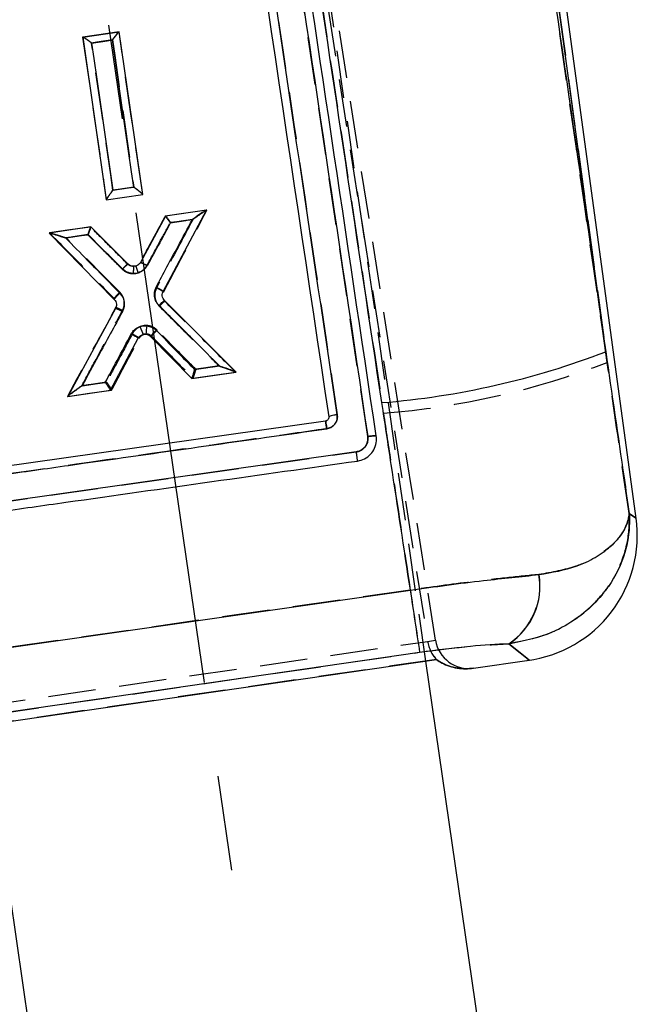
# Model space of a CAD drawing. Extents: x 50 to 498, y 43 to 374.
# Tile 21 of 26: x 113 to 135, y 264 to 299. Entities that reach past the tile are written whole.
import ezdxf

# ---------------------------------------------------------------- set-up
doc = ezdxf.new("R2010")
doc.units = 0
doc.header["$LTSCALE"] = 1.333333
doc.linetypes.add('CENTERX2', pattern=[20.32, 12.7, -2.54, 2.54, -2.54])
doc.linetypes.add('HIDDEN', pattern=[1.905, 1.27, -0.635])
doc.layers.get('0').update_dxf_attribs({"linetype": 'CONTINUOUS'})
doc.layers.add('FORMATO', color=179, linetype='CONTINUOUS')

msp = doc.modelspace()

# ---------------------------------------------------------------- linework, layer by layer
at = {"color": 7, "linetype": 'HIDDEN'}
for p, q in [((127.4271, 276.6114), (113.5553, 364.5643)), ((113.3346, 364.3717), (127.1442, 276.5702)), ((127.0803, 275.8648), (117.0197, 345.1429)), ((125.0083, 283.8818), (118.6306, 326.6888)), ((128.3968, 324.3236), (133.5493, 286.5273)), ((114.8388, 298.139), (114.8374, 298.1388)), ((114.8403, 298.1392), (116.1368, 298.3274)), ((116.9806, 292.5208), (116.9807, 292.5197)), ((119.2706, 291.9615), (119.2729, 291.9618)), ((113.6568, 291.1468), (113.6598, 291.1472)), ((116.4466, 290.032), (116.4468, 290.0318)), ((117.7216, 289.0317), (117.7215, 289.0315)), ((115.9651, 288.8076), (115.965, 288.8077)), ((117.7586, 288.7366), (117.7586, 288.7367)), ((117.7702, 288.7072), (117.7702, 288.7071)), ((116.0111, 288.4829), (116.0111, 288.4829)), ((116.818, 287.3881), (116.818, 287.3881)), ((117.2965, 287.4575), (117.2965, 287.4575)), ((111.1814, 281.4316), (124.5995, 283.3334)), ((126.5256, 278.4015), (111.2573, 276.2142)), ((111.1107, 274.2419), (127.1442, 276.5702)), ((127.1442, 276.5703), (127.4271, 276.6114)), ((127.4573, 275.9239), (110.9943, 273.5331)), ((111.59, 273.9572), (126.8549, 276.1797)), ((128.785, 275.6108), (128.7833, 275.6105))]:
    msp.add_line(p, q, dxfattribs=at)
at = {"color": 7, "linetype": 'CONTINUOUS'}
for p, q in [((134.5818, 280.9601), (128.6653, 324.3614)), ((133.4976, 286.9064), (128.3968, 324.3236)), ((116.1373, 298.3276), (114.8379, 298.1387)), ((114.8379, 298.1387), (115.6808, 292.331)), ((116.9803, 292.5198), (116.1373, 298.3276)), ((115.6808, 292.331), (116.9803, 292.5198)), ((117.7969, 291.7479), (116.9004, 290.0977)), ((117.7104, 289.0611), (119.258, 291.9602)), ((119.258, 291.9602), (117.7969, 291.7479)), ((115.1337, 291.3609), (113.642, 291.1441)), ((116.4612, 290.0351), (115.1337, 291.3609)), ((113.642, 291.1441), (115.9628, 288.7761)), ((116.9005, 290.0979), (116.9004, 290.0977)), ((120.3098, 286.1827), (117.7586, 288.7366)), ((116.0084, 288.4512), (114.3067, 285.3104)), ((115.8268, 285.5313), (116.818, 287.3881)), ((117.261, 287.4516), (118.7296, 285.9531)), ((118.7296, 285.9531), (120.3098, 286.1827)), ((114.3067, 285.3104), (115.8268, 285.5313)), ((123.503, 284.4316), (111.8822, 282.7874)), ((123.6187, 284.588), (123.6202, 284.5678)), ((125.3158, 283.8595), (125.311, 283.8995)), ((124.5992, 283.3334), (111.1812, 281.4315)), ((111.2555, 276.2091), (126.5286, 278.3966)), ((110.992, 273.5284), (127.461, 275.92)), ((126.8581, 276.1746), (111.5883, 273.9513)), ((128.785, 275.6108), (130.7698, 275.899)), ((130.0305, 255.55), (127.0803, 275.8648)), ((119.6419, 216.6232), (111.3701, 273.5833))]:
    msp.add_line(p, q, dxfattribs=at)
at = {"color": 7, "linetype": 'HIDDEN', "flags": 128}
for points in [[(114.8374, 298.1388), (115.2626, 295.2119), (115.6811, 292.3318)], [(115.1563, 297.9254), (115.7104, 298.0059), (115.9015, 298.0336)], [(115.9015, 298.0336), (115.9817, 297.4813), (116.3023, 295.2721), (116.664, 292.78)], [(116.9805, 292.521), (116.562, 295.401), (116.1368, 298.3274)], [(115.9187, 292.6717), (115.8385, 293.2241), (115.5179, 295.4334), (115.1563, 297.9254)], [(116.664, 292.78), (116.1099, 292.6995), (115.9187, 292.6717)], [(115.6812, 292.3311), (116.3267, 292.4248), (116.9807, 292.5197)], [(119.2703, 291.9614), (118.5235, 291.8531), (117.7815, 291.7454)], [(115.1178, 291.3588), (114.384, 291.2523), (113.6601, 291.1472)], [(117.9606, 291.512), (118.5148, 291.5925), (118.5641, 291.5997), (118.7679, 291.6293)], [(114.2454, 290.9721), (114.7995, 291.0526), (115.0196, 291.0846)], [(118.7749, 285.9594), (119.532, 286.0693), (120.295, 286.18)], [(119.7019, 286.4006), (119.1477, 286.3201), (118.8741, 286.2803)], [(115.6904, 285.8176), (115.1362, 285.737), (115.0383, 285.7228), (114.803, 285.6886)], [(114.2918, 285.3087), (115.0792, 285.423), (115.872, 285.5381)], [(134.5818, 280.9601), (134.5535, 280.98), (134.3305, 281.1369)], [(130.0397, 276.4871), (130.4444, 276.1611), (130.6879, 275.9649), (130.7698, 275.899), (130.7698, 275.899)]]:
    msp.add_lwpolyline(points, dxfattribs=at)
at = {"color": 7, "linetype": 'CONTINUOUS', "flags": 128}
for points in [[(115.9021, 298.0337), (115.348, 297.9531), (115.1569, 297.9253)], [(116.6637, 292.78), (116.5836, 293.3323), (116.2634, 295.5416), (115.9021, 298.0337)], [(115.1569, 297.9253), (115.2369, 297.373), (115.5572, 295.1636), (115.9184, 292.6716)], [(115.9184, 292.6716), (116.4725, 292.7522), (116.6637, 292.78)], [(118.7507, 291.6272), (118.1966, 291.5465), (117.9765, 291.5145)], [(115.0355, 291.0866), (114.4814, 291.0059), (114.4251, 290.9978), (114.2283, 290.9691)], [(118.8295, 286.274), (119.3836, 286.3547), (119.4759, 286.3681), (119.7168, 286.4032)], [(114.8181, 285.6903), (115.3722, 285.7709), (115.6458, 285.8108)]]:
    msp.add_lwpolyline(points, dxfattribs=at)
at = {"color": 8, "linetype": 'CONTINUOUS', "flags": 128}
for points in [[(134.3339, 281.1345), (134.5547, 280.9792), (134.5818, 280.9601)], [(130.7698, 275.899), (130.6898, 275.9635), (130.4481, 276.1582), (130.0452, 276.4827)]]:
    msp.add_lwpolyline(points, dxfattribs=at)
at = {"color": 7, "linetype": 'HIDDEN'}
for centre, radius, start, end in [((115.7644, 288.5826), 0.2771, 44.27223, 44.35464), ((123.3054, 313.1048), 28.4833, 274.55273, 291.07833), ((128.678, 278.5451), 2.4677, 303.49217, 9.56504), ((411.0315, 319.4381), 287.4502, 188.207631, 188.655322)]:
    msp.add_arc(centre, radius, start, end, dxfattribs=at)
at = {"color": 7, "linetype": 'CONTINUOUS'}
for centre, radius, start, end in [((124.747, 286.8958), 7.6797, 172.98681, 175.24773), ((123.2445, 313.5346), 28.5341, 274.55479, 291.05899), ((130.1231, 280.3523), 4.5, 277.48771, 7.89394), ((128.6861, 278.5405), 2.4661, 303.44333, 9.58397), ((406.3163, 318.7468), 282.6823, 188.206452, 188.661749)]:
    msp.add_arc(centre, radius, start, end, dxfattribs=at)
at = {"color": 7, "linetype": 'HIDDEN'}
for centre, major_axis, ratio, start_param, end_param in [((128.2888, 276.7513), (-0.1725, 1.1875), 0.9656863, 1.5830136, 2.1973727), ((128.2888, 276.7513), (-0.1725, 1.1875), 0.9656863, 1.5830136, 2.1929191), ((128.6132, 276.7984), (-1.1883, -0.1726), 0.9993907, 0.0122099, 1.5688093)]:
    msp.add_ellipse(centre, major_axis=major_axis, ratio=ratio, start_param=start_param, end_param=end_param, dxfattribs=at)
at = {"color": 7, "linetype": 'CONTINUOUS'}
for points, knots in [([(118.6308, 326.6888), (119.6934, 319.5535), (121.8187, 305.2831), (123.9451, 291.0157), (125.0083, 283.8821)], [0, 0, 0, 0, 0.5000073, 1, 1, 1, 1]), ([(125.3109, 283.8999), (124.246, 291.0334), (122.1161, 305.3006), (119.9891, 319.5712), (118.9256, 326.7065)], [0, 0, 0, 0, 0.4999991, 1, 1, 1, 1]), ([(123.9188, 284.6589), (122.8898, 291.5631), (120.8196, 305.4527), (118.7507, 319.3448), (117.7102, 326.3314)], [0, 0, 0, 0, 0.4970737, 1, 1, 1, 1]), ([(117.4313, 326.0693), (117.4392, 326.0164), (117.5663, 325.1631), (118.1705, 321.1089), (120.2238, 307.3336), (122.1601, 294.3606), (123.6187, 284.588)], [0, 0, 0, 0, 0.00383, 0.0617, 0.2931803, 1, 1, 1, 1]), ([(128.1118, 324.2832), (129.0836, 317.5346), (130.8778, 305.0744), (132.6742, 292.6168), (133.4976, 286.9064)], [0, 0, 0, 0, 0.5416067, 1, 1, 1, 1]), ([(125.5104, 285.0907), (124.65, 290.8009), (122.7751, 303.244), (120.9386, 315.6954), (119.9448, 322.4327)], [0, 0, 0, 0, 0.4589034, 1, 1, 1, 1]), ([(115.1569, 297.9253), (115.156, 297.926), (115.1355, 297.9411), (115.0724, 297.9876), (114.9806, 298.053), (114.9013, 298.106), (114.8544, 298.1345), (114.8443, 298.1375), (114.8393, 298.1389)], [0, 0, 0, 0, 0.006561, 0.1499863, 0.4638707, 0.6925357, 0.8457865, 1, 1, 1, 1]), ([(115.9021, 298.0337), (115.9028, 298.0346), (115.918, 298.0549), (115.9651, 298.1174), (116.0334, 298.2061), (116.0919, 298.279), (116.1262, 298.3193), (116.1332, 298.3248), (116.1367, 298.3275)], [0, 0, 0, 0, 0.0065673, 0.1496343, 0.4641394, 0.6929167, 0.8459722, 1, 1, 1, 1]), ([(116.9801, 292.5211), (116.9774, 292.5252), (116.9722, 292.5334), (116.934, 292.5681), (116.8656, 292.6251), (116.7703, 292.6998), (116.6977, 292.7547), (116.6646, 292.7793), (116.6637, 292.78)], [0, 0, 0, 0, 0.1423631, 0.2840139, 0.4858692, 0.7657392, 0.9936656, 1, 1, 1, 1]), ([(115.6807, 292.3316), (115.6821, 292.3355), (115.685, 292.3432), (115.7113, 292.3842), (115.7594, 292.4542), (115.8317, 292.5548), (115.889, 292.6324), (115.9177, 292.6707), (115.9184, 292.6716)], [0, 0, 0, 0, 0.1377006, 0.2747957, 0.4661461, 0.7319524, 0.9937758, 1, 1, 1, 1]), ([(117.7973, 291.7479), (117.8006, 291.7456), (117.8073, 291.7411), (117.8382, 291.7035), (117.8816, 291.6467), (117.9294, 291.5811), (117.9624, 291.5346), (117.9758, 291.5155), (117.9765, 291.5145)], [0, 0, 0, 0, 0.19961421, 0.39881556, 0.60876684, 0.84091321, 0.9915235, 1, 1, 1, 1]), ([(119.2554, 291.9598), (119.251, 291.9581), (119.2406, 291.9542), (119.1905, 291.9245), (119.0764, 291.8512), (118.9207, 291.7456), (118.7989, 291.661), (118.7517, 291.6279), (118.7507, 291.6272)], [0, 0, 0, 0, 0.0752062, 0.1788953, 0.366184, 0.755052, 0.9947233, 1, 1, 1, 1]), ([(115.1336, 291.3609), (115.1319, 291.3578), (115.1284, 291.3518), (115.1116, 291.3074), (115.088, 291.2409), (115.0616, 291.1644), (115.0434, 291.1102), (115.0359, 291.0877), (115.0355, 291.0866)], [0, 0, 0, 0, 0.1991765, 0.3979312, 0.6074116, 0.8390809, 0.9915475, 1, 1, 1, 1]), ([(117.9765, 291.5145), (117.8462, 291.2747), (117.569, 290.7647), (117.2919, 290.2546), (117.145, 289.9844)], [0, 0, 0, 0, 0.4702322, 1, 1, 1, 1]), ([(117.4633, 289.216), (117.7179, 289.693), (118.1471, 290.4967), (118.5762, 291.3004), (118.7507, 291.6272)], [0, 0, 0, 0, 0.5934217, 1, 1, 1, 1]), ([(113.6453, 291.1446), (113.6503, 291.1443), (113.6621, 291.1436), (113.7189, 291.1297), (113.8483, 291.0926), (114.0283, 291.0357), (114.17, 290.9887), (114.2271, 290.9695), (114.2283, 290.9691)], [0, 0, 0, 0, 0.0750377, 0.1779037, 0.3623309, 0.7434621, 0.9947216, 1, 1, 1, 1]), ([(116.2644, 289.8592), (116.0465, 290.0769), (115.6369, 290.486), (115.2273, 290.8951), (115.0355, 291.0866)], [0, 0, 0, 0, 0.5320045, 1, 1, 1, 1]), ([(114.2283, 290.9691), (114.4904, 290.7016), (115.1352, 290.0437), (115.78, 289.3858), (116.1626, 288.9953)], [0, 0, 0, 0, 0.4065307, 1, 1, 1, 1]), ([(116.4612, 290.0351), (116.4578, 290.0342), (116.4508, 290.0323), (116.4134, 290.0013), (116.3595, 289.9522), (116.3061, 289.9008), (116.2734, 289.8681), (116.2644, 289.8592)], [0, 0, 0, 0, 0.2231985, 0.4463991, 0.6695984, 0.9095188, 1, 1, 1, 1]), ([(116.6492, 289.9551), (116.6178, 289.9591), (116.555, 289.9673), (116.4938, 290.0047), (116.466, 290.0306), (116.4612, 290.0351)], [0, 0, 0, 0, 0.4525878, 0.9051489, 1, 1, 1, 1]), ([(117.145, 289.9844), (117.1281, 289.9577), (117.0857, 289.8911), (117.0051, 289.8161), (116.8864, 289.7421), (116.7669, 289.7022), (116.6736, 289.6993), (116.6436, 289.6983)], [0, 0, 0, 0, 0.1569233, 0.392042, 0.5378015, 0.8511754, 1, 1, 1, 1]), ([(116.6492, 289.9551), (116.6491, 289.952), (116.6489, 289.9458), (116.6477, 289.8975), (116.6461, 289.8244), (116.6447, 289.7522), (116.6438, 289.7083), (116.6436, 289.6983)], [0, 0, 0, 0, 0.2267242, 0.4534412, 0.6801719, 0.9277305, 1, 1, 1, 1]), ([(116.9004, 290.0977), (116.8816, 290.0715), (116.8442, 290.0192), (116.759, 289.97), (116.6907, 289.9552), (116.654, 289.9551), (116.6492, 289.9551)], [0, 0, 0, 0, 0.3176077, 0.6352163, 0.9527334, 1, 1, 1, 1]), ([(116.9005, 290.0979), (116.9044, 290.0984), (116.9121, 290.0994), (116.9572, 290.0811), (117.0215, 290.0504), (117.0824, 290.0186), (117.1242, 289.9959), (117.1389, 289.9878), (117.145, 289.9844)], [0, 0, 0, 0, 0.22039821, 0.4407956, 0.66119989, 0.88162483, 0.95088434, 1, 1, 1, 1]), ([(116.6436, 289.6983), (116.6327, 289.6988), (116.5592, 289.702), (116.4474, 289.7319), (116.3341, 289.7963), (116.2846, 289.841), (116.2644, 289.8592)], [0, 0, 0, 0, 0.0776584, 0.5243337, 0.8067984, 1, 1, 1, 1]), ([(115.9625, 288.7764), (115.9626, 288.778), (115.9626, 288.7811), (115.9731, 288.7959), (115.9909, 288.8174), (116.0159, 288.8455), (116.0469, 288.8787), (116.0827, 288.9159), (116.1218, 288.9554), (116.149, 288.982), (116.1626, 288.9953)], [0, 0, 0, 0, 0.1249976, 0.2499981, 0.3750006, 0.4999927, 0.6249944, 0.7499967, 0.8749936, 1, 1, 1, 1]), ([(116.1626, 288.9953), (116.1978, 288.9525), (116.2729, 288.8611), (116.3192, 288.7064), (116.3249, 288.5421), (116.2969, 288.4249), (116.2617, 288.3552), (116.2546, 288.3411)], [0, 0, 0, 0, 0.2340264, 0.5001133, 0.6673639, 0.9330925, 1, 1, 1, 1]), ([(117.5602, 288.5623), (117.5341, 288.5921), (117.4666, 288.669), (117.4119, 288.8035), (117.3913, 288.9666), (117.41, 289.1022), (117.4499, 289.1874), (117.4633, 289.216)], [0, 0, 0, 0, 0.1680861, 0.4333602, 0.6005335, 0.8658813, 1, 1, 1, 1]), ([(117.4633, 289.216), (117.4799, 289.2071), (117.513, 289.1894), (117.5608, 289.1627), (117.6046, 289.1372), (117.6427, 289.114), (117.6736, 289.0939), (117.6958, 289.078), (117.7094, 289.0663), (117.7101, 289.0628), (117.7104, 289.0611)], [0, 0, 0, 0, 0.1249998, 0.2500046, 0.375004, 0.500001, 0.6249981, 0.7500009, 0.8750015, 1, 1, 1, 1]), ([(117.7586, 288.7366), (117.7388, 288.7609), (117.6992, 288.8094), (117.675, 288.9016), (117.6789, 288.989), (117.7009, 289.0394), (117.7104, 289.0611)], [0, 0, 0, 0, 0.2657702, 0.5315319, 0.797796, 1, 1, 1, 1]), ([(115.9628, 288.7761), (115.9824, 288.7516), (116.0217, 288.7025), (116.045, 288.6098), (116.0402, 288.5226), (116.0179, 288.4726), (116.0084, 288.4512)], [0, 0, 0, 0, 0.2665615, 0.5331044, 0.8001198, 1, 1, 1, 1]), ([(117.5602, 288.5623), (117.5853, 288.5867), (117.6354, 288.6357), (117.6994, 288.6942), (117.7458, 288.7329), (117.7543, 288.7354), (117.7586, 288.7367)], [0, 0, 0, 0, 0.2499971, 0.5000023, 0.7500011, 1, 1, 1, 1]), ([(119.7168, 286.4032), (119.4269, 286.6934), (118.7081, 287.4131), (117.9892, 288.1328), (117.5602, 288.5623)], [0, 0, 0, 0, 0.4033186, 1, 1, 1, 1]), ([(116.2546, 288.3411), (115.9678, 287.812), (115.489, 286.9284), (115.0102, 286.0447), (114.8181, 285.6903)], [0, 0, 0, 0, 0.5989227, 1, 1, 1, 1]), ([(116.0084, 288.4512), (116.0131, 288.4516), (116.0226, 288.4524), (116.08, 288.4289), (116.1601, 288.3909), (116.2231, 288.3577), (116.2546, 288.3411)], [0, 0, 0, 0, 0.2499997, 0.5000023, 0.7500006, 1, 1, 1, 1]), ([(116.5712, 287.5439), (116.5881, 287.5716), (116.6376, 287.6526), (116.7585, 287.7581), (116.9348, 287.8358), (117.0614, 287.8343), (117.1248, 287.8335)], [0, 0, 0, 0, 0.1471135, 0.4310857, 0.7148461, 1, 1, 1, 1]), ([(117.1248, 287.8335), (117.1873, 287.8209), (117.3129, 287.7956), (117.4107, 287.7131), (117.4598, 287.6717)], [0, 0, 0, 0, 0.49788936, 1, 1, 1, 1]), ([(115.6458, 285.8108), (115.7856, 286.0725), (116.0941, 286.6503), (116.4025, 287.228), (116.5712, 287.5439)], [0, 0, 0, 0, 0.4530947, 1, 1, 1, 1]), ([(116.5712, 287.5439), (116.5823, 287.5379), (116.6038, 287.5264), (116.652, 287.4997), (116.713, 287.4644), (116.7733, 287.4267), (116.813, 287.3985), (116.8163, 287.3915), (116.818, 287.3881)], [0, 0, 0, 0, 0.08405243, 0.16262684, 0.37197035, 0.58131429, 0.79065772, 1, 1, 1, 1]), ([(116.818, 287.3881), (116.8357, 287.4141), (116.871, 287.4663), (116.9531, 287.5163), (117.0308, 287.5357), (117.0779, 287.533), (117.0938, 287.5321)], [0, 0, 0, 0, 0.2851438, 0.570274, 0.855347, 1, 1, 1, 1]), ([(117.0938, 287.5321), (117.1251, 287.5258), (117.1877, 287.5131), (117.2366, 287.4721), (117.261, 287.4516)], [0, 0, 0, 0, 0.5001953, 1, 1, 1, 1]), ([(117.4598, 287.6717), (117.4507, 287.6627), (117.4322, 287.6445), (117.3921, 287.6041), (117.3423, 287.5524), (117.2945, 287.4997), (117.2637, 287.4622), (117.2619, 287.4552), (117.261, 287.4516)], [0, 0, 0, 0, 0.08456067, 0.17176332, 0.37882022, 0.58588502, 0.79294176, 1, 1, 1, 1]), ([(117.4598, 287.6717), (117.709, 287.4174), (118.1656, 286.9515), (118.6221, 286.4856), (118.8295, 286.274)], [0, 0, 0, 0, 0.5458422, 1, 1, 1, 1]), ([(133.4976, 286.9064), (133.7155, 285.4046), (133.9948, 283.4807), (134.2729, 281.5567), (134.3339, 281.1345)], [0, 0, 0, 0, 0.7805403, 1, 1, 1, 1]), ([(118.8295, 286.274), (118.8291, 286.2729), (118.8159, 286.234), (118.7921, 286.1629), (118.7631, 286.0731), (118.743, 286.0078), (118.7303, 285.9634), (118.7298, 285.9566), (118.7295, 285.9532)], [0, 0, 0, 0, 0.0077426, 0.2565692, 0.4592103, 0.6436581, 0.8217123, 1, 1, 1, 1]), ([(119.7168, 286.4032), (119.718, 286.4028), (119.7935, 286.3777), (119.9456, 286.3261), (120.1297, 286.2604), (120.2442, 286.2159), (120.2939, 286.1942), (120.3033, 286.1879), (120.3073, 286.1852)], [0, 0, 0, 0, 0.0052132, 0.3332218, 0.6716964, 0.8358059, 0.9297085, 1, 1, 1, 1]), ([(115.6458, 285.8108), (115.6465, 285.8097), (115.669, 285.778), (115.7104, 285.7183), (115.7624, 285.641), (115.7998, 285.5829), (115.8239, 285.5425), (115.826, 285.5352), (115.827, 285.5315)], [0, 0, 0, 0, 0.007832, 0.2454423, 0.4514038, 0.6387594, 0.8192545, 1, 1, 1, 1]), ([(114.8181, 285.6903), (114.8171, 285.6896), (114.7403, 285.636), (114.6031, 285.539), (114.4431, 285.4223), (114.3549, 285.3546), (114.3169, 285.3232), (114.3106, 285.3158), (114.3079, 285.3126)], [0, 0, 0, 0, 0.0051768, 0.3893568, 0.6947702, 0.8446135, 0.9325989, 1, 1, 1, 1]), ([(126.5286, 278.3966), (126.3007, 279.8926), (125.9607, 282.1238), (125.622, 284.3553), (125.5104, 285.0907)], [0, 0, 0, 0, 0.6704733, 1, 1, 1, 1]), ([(123.5492, 284.1574), (123.5977, 284.17), (123.6945, 284.1952), (123.8137, 284.2911), (123.8953, 284.4174), (123.9281, 284.5471), (123.9214, 284.6278), (123.9188, 284.6589)], [0, 0, 0, 0, 0.2157278, 0.4314769, 0.6474547, 0.8637747, 1, 1, 1, 1]), ([(123.9188, 284.6589), (123.8791, 284.6527), (123.7998, 284.6401), (123.7001, 284.6191), (123.6317, 284.6002), (123.623, 284.592), (123.6187, 284.588)], [0, 0, 0, 0, 0.25201, 0.5040234, 0.7560357, 1, 1, 1, 1]), ([(123.6202, 284.5678), (123.6196, 284.5591), (123.6182, 284.5349), (123.6034, 284.4971), (123.5732, 284.4612), (123.5375, 284.4393), (123.5126, 284.4338), (123.503, 284.4316)], [0, 0, 0, 0, 0.1348615, 0.3723457, 0.610184, 0.8487008, 1, 1, 1, 1]), ([(123.503, 284.4316), (123.504, 284.4277), (123.506, 284.4197), (123.5168, 284.3575), (123.5316, 284.2676), (123.5434, 284.1941), (123.5493, 284.1574)], [0, 0, 0, 0, 0.2500006, 0.4999992, 0.7500108, 1, 1, 1, 1]), ([(111.9235, 282.5095), (112.1245, 282.538), (113.1294, 282.6804), (117.0047, 283.2296), (120.6789, 283.7505), (123.5493, 284.1574)], [0, 0, 0, 0, 0.0518639, 0.2593194, 1, 1, 1, 1]), ([(125.0083, 283.8821), (125.0113, 283.8378), (125.0178, 283.7393), (124.9698, 283.5904), (124.8726, 283.4583), (124.743, 283.3668), (124.6446, 283.3439), (124.5992, 283.3334)], [0, 0, 0, 0, 0.1751743, 0.3895133, 0.603363, 0.8168773, 1, 1, 1, 1]), ([(124.6448, 283.0066), (124.7312, 283.0279), (124.9039, 283.0706), (125.1179, 283.2385), (125.2657, 283.4613), (125.3236, 283.6808), (125.3178, 283.8141), (125.3158, 283.8595)], [0, 0, 0, 0, 0.2213683, 0.4426952, 0.6641074, 0.8858406, 1, 1, 1, 1]), ([(125.3109, 283.8997), (125.3059, 283.9025), (125.296, 283.9081), (125.2257, 283.9067), (125.1262, 283.8983), (125.0476, 283.8876), (125.0083, 283.8822)], [0, 0, 0, 0, 0.25000018, 0.50000036, 0.75000238, 1, 1, 1, 1]), ([(124.6448, 283.0066), (124.6447, 283.0081), (124.6442, 283.0122), (124.6421, 283.0291), (124.6379, 283.0601), (124.6321, 283.1019), (124.6251, 283.1524), (124.617, 283.2095), (124.6083, 283.2708), (124.6022, 283.3125), (124.5992, 283.3334)], [0, 0, 0, 0, 0.0738007, 0.2061176, 0.3384288, 0.4707417, 0.6030619, 0.7353702, 0.8676829, 1, 1, 1, 1]), ([(111.225, 281.1075), (111.426, 281.136), (112.4309, 281.2785), (116.9041, 281.9126), (121.1764, 282.5164), (124.6448, 283.0066)], [0, 0, 0, 0, 0.0449321, 0.2246607, 1, 1, 1, 1]), ([(134.3339, 281.1345), (134.3342, 281.1302), (134.3417, 281.0181), (134.352, 280.5538), (134.214, 279.6603), (133.7997, 278.7952), (133.2628, 278.089), (132.74, 277.5702), (132.1379, 277.1658), (131.2779, 276.7277), (130.6075, 276.5945), (130.0452, 276.4827)], [0, 0, 0, 0, 0.0020548, 0.0540703, 0.2228648, 0.4276382, 0.4858114, 0.6133307, 0.7407855, 0.7825597, 1, 1, 1, 1]), ([(131.1178, 278.9511), (131.5827, 279.0325), (132.3465, 279.1663), (133.1406, 279.5577), (133.8541, 280.0602), (134.2058, 280.5628), (134.3104, 280.948), (134.3271, 281.0577), (134.3319, 281.1065), (134.3333, 281.1252), (134.3338, 281.1322), (134.3339, 281.1345)], [0, 0, 0, 0, 0.2435294, 0.4000643, 0.5566844, 0.8712045, 0.9434411, 0.9791623, 0.9922775, 0.997449, 1, 1, 1, 1]), ([(126.5286, 278.3966), (126.9647, 278.4581), (127.8492, 278.5827), (129.4416, 278.7806), (130.4754, 278.8857), (131.1178, 278.9511)], [0, 0, 0, 0, 0.2691048, 0.5458933, 1, 1, 1, 1]), ([(130.0452, 276.4827), (129.5979, 276.4582), (128.6198, 276.4045), (127.4779, 276.2555), (126.8581, 276.1746)], [0, 0, 0, 0, 0.45724978, 1, 1, 1, 1]), ([(127.461, 275.92), (127.5255, 275.8773), (127.7534, 275.7263), (128.1953, 275.5865), (128.6007, 275.5844), (128.7823, 275.6104), (128.785, 275.6108)], [0, 0, 0, 0, 0.1639013, 0.5782635, 0.9937224, 1, 1, 1, 1])]:
    msp.add_open_spline(points, degree=3, knots=knots, dxfattribs=at)
at = {"color": 7, "linetype": 'HIDDEN'}
for points, knots in [([(117.71, 326.3315), (118.7505, 319.3448), (120.8194, 305.4528), (122.8897, 291.5631), (123.9188, 284.6589)], [0, 0, 0, 0, 0.5029265, 1, 1, 1, 1]), ([(133.5493, 286.5273), (132.6927, 292.4675), (130.878, 305.0512), (129.0654, 317.6377), (128.1085, 324.2828)], [0, 0, 0, 0, 0.4720474, 1, 1, 1, 1]), ([(119.947, 322.4319), (120.9249, 315.7981), (122.779, 303.2205), (124.6719, 290.6512), (125.5663, 284.7114)], [0, 0, 0, 0, 0.5274351, 1, 1, 1, 1]), ([(115.1563, 297.9254), (115.1554, 297.926), (115.135, 297.9412), (115.0719, 297.9877), (114.98, 298.0531), (114.9008, 298.106), (114.8538, 298.1345), (114.8438, 298.1375), (114.8388, 298.139)], [0, 0, 0, 0, 0.0065626, 0.1497349, 0.4637702, 0.6925193, 0.8457751, 1, 1, 1, 1]), ([(115.9015, 298.0336), (115.9022, 298.0345), (115.9174, 298.0548), (115.9645, 298.1172), (116.0327, 298.2059), (116.0913, 298.2788), (116.1257, 298.3191), (116.1327, 298.3246), (116.1362, 298.3273)], [0, 0, 0, 0, 0.0065698, 0.1493374, 0.4639026, 0.6927799, 0.8459033, 1, 1, 1, 1]), ([(116.9805, 292.521), (116.9779, 292.5252), (116.9726, 292.5334), (116.9344, 292.5681), (116.866, 292.625), (116.7707, 292.6998), (116.698, 292.7547), (116.6649, 292.7794), (116.664, 292.78)], [0, 0, 0, 0, 0.1422929, 0.2838844, 0.48563425, 0.76541362, 0.99366711, 1, 1, 1, 1]), ([(115.6811, 292.3318), (115.6825, 292.3357), (115.6854, 292.3434), (115.7117, 292.3844), (115.7598, 292.4545), (115.8321, 292.5551), (115.8893, 292.6326), (115.918, 292.6708), (115.9187, 292.6717)], [0, 0, 0, 0, 0.137763, 0.2749191, 0.4663693, 0.7322652, 0.9937745, 1, 1, 1, 1]), ([(117.7811, 291.7453), (117.6287, 291.4647), (117.3302, 290.9152), (117.0317, 290.3656), (116.8856, 290.0967)], [0, 0, 0, 0, 0.5106486, 1, 1, 1, 1]), ([(117.7215, 289.0315), (117.9767, 289.5135), (118.4938, 290.4903), (119.0109, 291.467), (119.2729, 291.9618)], [0, 0, 0, 0, 0.4934094, 1, 1, 1, 1]), ([(117.7815, 291.7454), (117.7848, 291.7431), (117.7916, 291.7386), (117.8224, 291.701), (117.8658, 291.6442), (117.9136, 291.5786), (117.9465, 291.5321), (117.9599, 291.513), (117.9606, 291.512)], [0, 0, 0, 0, 0.19962472, 0.3988403, 0.60881797, 0.84100981, 0.9915252, 1, 1, 1, 1]), ([(119.2703, 291.9614), (119.2659, 291.9598), (119.2555, 291.9558), (119.2055, 291.926), (119.0916, 291.8527), (118.9367, 291.7472), (118.8156, 291.6629), (118.7689, 291.63), (118.7679, 291.6293)], [0, 0, 0, 0, 0.07560828, 0.1797825, 0.36760794, 0.75643075, 0.99471049, 1, 1, 1, 1]), ([(115.1178, 291.3588), (115.116, 291.3558), (115.1125, 291.3498), (115.0957, 291.3053), (115.072, 291.2388), (115.0457, 291.1623), (115.0275, 291.1082), (115.02, 291.0858), (115.0196, 291.0846)], [0, 0, 0, 0, 0.199221, 0.398028, 0.6075604, 0.8392835, 0.9915461, 1, 1, 1, 1]), ([(116.4468, 290.0318), (116.2289, 290.2494), (115.7859, 290.6917), (115.343, 291.134), (115.1179, 291.3588)], [0, 0, 0, 0, 0.4918724, 1, 1, 1, 1]), ([(117.1311, 289.9853), (117.2775, 290.2546), (117.554, 290.7636), (117.8305, 291.2724), (117.9606, 291.512)], [0, 0, 0, 0, 0.5292546, 1, 1, 1, 1]), ([(118.7679, 291.6293), (118.5919, 291.2969), (118.1606, 290.4824), (117.7293, 289.6679), (117.474, 289.1858)], [0, 0, 0, 0, 0.4081487, 1, 1, 1, 1]), ([(113.6568, 291.1468), (114.0455, 290.7528), (114.815, 289.9731), (115.5844, 289.1934), (115.9651, 288.8076)], [0, 0, 0, 0, 0.50524023, 1, 1, 1, 1]), ([(113.6601, 291.1472), (113.6651, 291.147), (113.6769, 291.1463), (113.7339, 291.1324), (113.8638, 291.0954), (114.0446, 291.0385), (114.1869, 290.9917), (114.2442, 290.9725), (114.2454, 290.9721)], [0, 0, 0, 0, 0.0747137, 0.1772566, 0.3615217, 0.7434971, 0.9947273, 1, 1, 1, 1]), ([(115.0196, 291.0846), (115.2116, 290.8929), (115.6222, 290.4828), (116.0328, 290.0728), (116.2514, 289.8545)], [0, 0, 0, 0, 0.4675234, 1, 1, 1, 1]), ([(116.1645, 289.0272), (115.7839, 289.413), (115.1442, 290.0613), (114.5044, 290.7096), (114.2454, 290.9721)], [0, 0, 0, 0, 0.5950846, 1, 1, 1, 1]), ([(116.4466, 290.032), (116.4431, 290.031), (116.4362, 290.0291), (116.399, 289.9978), (116.3468, 289.9494), (116.2989, 289.9025), (116.2668, 289.8701), (116.2563, 289.8594), (116.2514, 289.8545)], [0, 0, 0, 0, 0.2232322, 0.4464617, 0.6697, 0.8929604, 0.9504972, 1, 1, 1, 1]), ([(116.4468, 290.0318), (116.4467, 290.0318), (116.4467, 290.0319), (116.4466, 290.0319), (116.4466, 290.032)], [0, 0, 0, 0, 0.2220238, 1, 1, 1, 1]), ([(116.7281, 289.9665), (116.7281, 289.9665), (116.7137, 289.9628), (116.6684, 289.951), (116.6042, 289.9533), (116.535, 289.9724), (116.4871, 289.9983), (116.4566, 290.0215), (116.4468, 290.0318), (116.4468, 290.0318)], [0, 0, 0, 0, 0.0001945, 0.1472622, 0.4635118, 0.6203988, 0.8580376, 0.9997942, 1, 1, 1, 1]), ([(116.7281, 289.9665), (116.7298, 289.9638), (116.7333, 289.9584), (116.7501, 289.9131), (116.774, 289.8437), (116.7968, 289.7747), (116.8103, 289.7325), (116.8134, 289.7231)], [0, 0, 0, 0, 0.2261886, 0.4523696, 0.6785621, 0.927745, 1, 1, 1, 1]), ([(116.8134, 289.7231), (116.8216, 289.7259), (116.8893, 289.749), (116.987, 289.8073), (117.0798, 289.9019), (117.1159, 289.9606), (117.1311, 289.9853)], [0, 0, 0, 0, 0.0622519, 0.509252, 0.7931011, 1, 1, 1, 1]), ([(116.8856, 290.0967), (116.8894, 290.0972), (116.8971, 290.0983), (116.9424, 290.0804), (117.0069, 290.0503), (117.0633, 290.0215), (117.1051, 289.9994), (117.12, 289.9913), (117.1311, 289.9853)], [0, 0, 0, 0, 0.2203065, 0.4406167, 0.6609252, 0.8812318, 0.9105807, 1, 1, 1, 1]), ([(116.2514, 289.8545), (116.2737, 289.835), (116.3316, 289.7843), (116.4295, 289.7344), (116.5661, 289.696), (116.6941, 289.6916), (116.7843, 289.7154), (116.8134, 289.7231)], [0, 0, 0, 0, 0.1467935, 0.3820398, 0.5374402, 0.8507827, 1, 1, 1, 1]), ([(116.1645, 289.0272), (116.1504, 289.0133), (116.1318, 288.995), (116.0921, 288.955), (116.0466, 288.9081), (115.9986, 288.8556), (115.9677, 288.8182), (115.9659, 288.8112), (115.965, 288.8077)], [0, 0, 0, 0, 0.1302049, 0.1717897, 0.378836, 0.5858967, 0.7929443, 1, 1, 1, 1]), ([(116.2573, 288.3729), (116.2704, 288.4003), (116.3142, 288.4922), (116.3356, 288.6603), (116.2915, 288.8544), (116.2191, 288.97), (116.1702, 289.0212), (116.1645, 289.0272)], [0, 0, 0, 0, 0.1292761, 0.4329193, 0.6988763, 0.9648237, 1, 1, 1, 1]), ([(117.474, 289.1858), (117.4525, 289.1349), (117.4065, 289.0261), (117.4063, 288.8916), (117.4314, 288.7562), (117.4753, 288.6436), (117.5441, 288.5646), (117.5716, 288.5329)], [0, 0, 0, 0, 0.2337556, 0.5004618, 0.5554592, 0.821936, 1, 1, 1, 1]), ([(117.7216, 289.0317), (117.72, 289.0352), (117.7167, 289.0422), (117.6769, 289.0703), (117.6145, 289.1086), (117.5423, 289.1495), (117.4931, 289.1756), (117.474, 289.1858)], [0, 0, 0, 0, 0.2095424, 0.4190887, 0.6286322, 0.8557994, 1, 1, 1, 1]), ([(117.7215, 289.0315), (117.7215, 289.0315), (117.7216, 289.0316), (117.7216, 289.0317), (117.7216, 289.0317)], [0, 0, 0, 0, 0.2069212, 1, 1, 1, 1]), ([(115.965, 288.8077), (115.965, 288.8077), (115.965, 288.8077), (115.9651, 288.8076), (115.9651, 288.8076)], [0, 0, 0, 0, 0.61155437, 1, 1, 1, 1]), ([(117.7702, 288.7072), (117.7666, 288.7063), (117.7596, 288.7046), (117.7219, 288.6741), (117.6717, 288.6292), (117.6192, 288.5796), (117.5861, 288.5471), (117.5716, 288.5329)], [0, 0, 0, 0, 0.2229518, 0.4459004, 0.6688461, 0.8553695, 1, 1, 1, 1]), ([(117.5716, 288.5329), (117.9963, 288.1079), (118.7064, 287.3971), (119.4164, 286.6864), (119.7019, 286.4006)], [0, 0, 0, 0, 0.5979843, 1, 1, 1, 1]), ([(120.2925, 286.1825), (119.8776, 286.6003), (119.0394, 287.4442), (118.1859, 288.2734), (117.7702, 288.7072), (117.7702, 288.7072)], [0, 0, 0, 0, 0.49499612, 0.9999653, 1, 1, 1, 1]), ([(116.0111, 288.4829), (116.0111, 288.4829), (115.7393, 287.9392), (115.1415, 286.8949), (114.5737, 285.835), (114.293, 285.311)], [0, 0, 0, 0, 0.00000693, 0.5056327, 1, 1, 1, 1]), ([(114.803, 285.6886), (114.9981, 286.0486), (115.4829, 286.9434), (115.9676, 287.8381), (116.2573, 288.3729)], [0, 0, 0, 0, 0.4023218, 1, 1, 1, 1]), ([(116.2573, 288.3729), (116.2258, 288.3895), (116.1629, 288.4226), (116.0828, 288.4605), (116.0254, 288.4841), (116.0159, 288.4833), (116.0111, 288.4829)], [0, 0, 0, 0, 0.2500021, 0.4999992, 0.7500004, 1, 1, 1, 1]), ([(117.4947, 287.6783), (117.4755, 287.6959), (117.4076, 287.7584), (117.2654, 287.8277), (117.0684, 287.8553), (116.9451, 287.8176), (116.8821, 287.7984)], [0, 0, 0, 0, 0.11859368, 0.4197812, 0.70382708, 1, 1, 1, 1]), ([(116.6065, 287.5477), (116.4393, 287.2321), (116.134, 286.6554), (115.8286, 286.0786), (115.6904, 285.8176)], [0, 0, 0, 0, 0.5473104, 1, 1, 1, 1]), ([(116.8821, 287.7984), (116.8769, 287.7961), (116.8142, 287.7689), (116.7232, 287.706), (116.6445, 287.6135), (116.6155, 287.5634), (116.6065, 287.5477)], [0, 0, 0, 0, 0.0448866, 0.5412685, 0.8564254, 1, 1, 1, 1]), ([(116.6065, 287.5477), (116.6178, 287.5416), (116.6393, 287.5301), (116.6876, 287.5036), (116.7485, 287.4686), (116.809, 287.4311), (116.8487, 287.4029), (116.852, 287.396), (116.8537, 287.3925)], [0, 0, 0, 0, 0.0855899, 0.1626288, 0.3719768, 0.5813188, 0.7906583, 1, 1, 1, 1]), ([(116.8537, 287.3925), (116.8581, 287.4001), (116.8725, 287.4248), (116.913, 287.474), (116.9609, 287.5005), (116.9911, 287.5172)], [0, 0, 0, 0, 0.1402573, 0.4579343, 1, 1, 1, 1]), ([(116.9911, 287.5172), (116.9629, 287.5022), (116.9064, 287.4722), (116.8712, 287.419), (116.8537, 287.3925)], [0, 0, 0, 0, 0.5009166, 1, 1, 1, 1]), ([(116.8821, 287.7984), (116.8915, 287.7763), (116.9023, 287.7506), (116.9244, 287.6971), (116.9482, 287.6386), (116.9739, 287.5724), (116.9902, 287.5269), (116.9908, 287.5204), (116.9911, 287.5172)], [0, 0, 0, 0, 0.1555938, 0.1812428, 0.3859365, 0.5906227, 0.7953096, 1, 1, 1, 1]), ([(117.2965, 287.4575), (117.2722, 287.4775), (117.2235, 287.5174), (117.1307, 287.542), (117.0507, 287.5386), (117.0062, 287.5226), (116.9911, 287.5172)], [0, 0, 0, 0, 0.2846302, 0.5692714, 0.8539886, 1, 1, 1, 1]), ([(116.9911, 287.5172), (116.9911, 287.5172), (116.9923, 287.5177), (117.0223, 287.5302), (117.086, 287.5439), (117.1823, 287.5321), (117.2533, 287.4972), (117.287, 287.4661), (117.2965, 287.4576), (117.2965, 287.4575)], [0, 0, 0, 0, 0.0001832, 0.0117318, 0.2962883, 0.5807704, 0.8827087, 0.9998302, 1, 1, 1, 1]), ([(117.4947, 287.6783), (117.4858, 287.6695), (117.4673, 287.6511), (117.4274, 287.6106), (117.3775, 287.5585), (117.3298, 287.5057), (117.2991, 287.4681), (117.2974, 287.4611), (117.2965, 287.4575)], [0, 0, 0, 0, 0.08256326, 0.17185998, 0.37889488, 0.58593298, 0.79296669, 1, 1, 1, 1]), ([(118.8741, 286.2803), (118.6651, 286.4921), (118.2053, 286.9581), (117.7455, 287.4241), (117.4947, 287.6783)], [0, 0, 0, 0, 0.4545092, 1, 1, 1, 1]), ([(115.8722, 285.5383), (116.0325, 285.8412), (116.3597, 286.4593), (116.6868, 287.0773), (116.8537, 287.3925)], [0, 0, 0, 0, 0.4899795, 1, 1, 1, 1]), ([(117.2965, 287.4575), (117.5471, 287.2036), (118.0399, 286.7042), (118.5326, 286.2049), (118.7748, 285.9595)], [0, 0, 0, 0, 0.5085884, 1, 1, 1, 1]), ([(134.3305, 281.1369), (134.2695, 281.5591), (134.0096, 283.3559), (133.7488, 285.1527), (133.5493, 286.5273)], [0, 0, 0, 0, 0.2349879, 1, 1, 1, 1]), ([(118.8741, 286.2803), (118.8737, 286.2791), (118.8606, 286.2404), (118.837, 286.1693), (118.8082, 286.0795), (118.7882, 286.0142), (118.7756, 285.9698), (118.775, 285.9629), (118.7748, 285.9595)], [0, 0, 0, 0, 0.0077577, 0.2560205, 0.4586859, 0.6432831, 0.8215244, 1, 1, 1, 1]), ([(119.7019, 286.4006), (119.703, 286.4002), (119.7786, 286.3753), (119.9307, 286.3235), (120.1149, 286.2578), (120.2294, 286.2133), (120.2791, 286.1916), (120.2885, 286.1853), (120.2925, 286.1825)], [0, 0, 0, 0, 0.0052113, 0.3334771, 0.6718518, 0.8358898, 0.9297411, 1, 1, 1, 1]), ([(115.6904, 285.8176), (115.6911, 285.8165), (115.7136, 285.7847), (115.7553, 285.7249), (115.8074, 285.6477), (115.8449, 285.5897), (115.8691, 285.5494), (115.8711, 285.542), (115.8722, 285.5383)], [0, 0, 0, 0, 0.0078178, 0.2461184, 0.452027, 0.6391908, 0.8194671, 1, 1, 1, 1]), ([(114.803, 285.6886), (114.802, 285.6879), (114.7253, 285.6345), (114.5883, 285.5375), (114.4284, 285.4209), (114.3401, 285.353), (114.302, 285.3216), (114.2957, 285.3142), (114.293, 285.311)], [0, 0, 0, 0, 0.0051725, 0.3885638, 0.6943966, 0.8444525, 0.9325373, 1, 1, 1, 1]), ([(123.9188, 284.6589), (123.9214, 284.6278), (123.928, 284.5471), (123.8952, 284.4174), (123.8137, 284.2911), (123.6932, 284.1942), (123.5945, 284.1693), (123.5444, 284.1567)], [0, 0, 0, 0, 0.1352949, 0.3501091, 0.5645929, 0.7788405, 1, 1, 1, 1]), ([(125.5663, 284.7114), (125.6586, 284.1032), (125.9777, 281.9997), (126.2979, 279.8966), (126.5256, 278.4015)], [0, 0, 0, 0, 0.2891288, 1, 1, 1, 1]), ([(123.5444, 284.1567), (123.5391, 284.1935), (123.5286, 284.2671), (123.5152, 284.3573), (123.5056, 284.4197), (123.5039, 284.4276), (123.503, 284.4316)], [0, 0, 0, 0, 0.2500009, 0.5000063, 0.7500008, 1, 1, 1, 1]), ([(123.5444, 284.1567), (123.3434, 284.1282), (122.3385, 283.9858), (118.4649, 283.4367), (114.7922, 282.9162), (111.9235, 282.5096)], [0, 0, 0, 0, 0.0518856, 0.2594279, 1, 1, 1, 1]), ([(124.5995, 283.3335), (124.6363, 283.3414), (124.7262, 283.361), (124.8533, 283.4405), (124.9578, 283.568), (125.0166, 283.7224), (125.0111, 283.8295), (125.0083, 283.8818)], [0, 0, 0, 0, 0.1483069, 0.3627938, 0.5777573, 0.7935326, 1, 1, 1, 1]), ([(125.0083, 283.8821), (125.0476, 283.8875), (125.1262, 283.8982), (125.2257, 283.9066), (125.296, 283.908), (125.306, 283.9024), (125.311, 283.8996)], [0, 0, 0, 0, 0.25000112, 0.49999974, 0.75000118, 1, 1, 1, 1]), ([(130.0397, 276.4871), (130.6022, 276.5989), (131.2728, 276.7321), (132.1331, 277.1701), (132.7353, 277.5745), (133.2584, 278.0931), (133.7955, 278.7991), (134.2101, 279.6639), (134.3483, 280.5569), (134.3382, 281.0208), (134.3308, 281.1326), (134.3305, 281.1369)], [0, 0, 0, 0, 0.2174818, 0.259292, 0.3867526, 0.5142773, 0.5724956, 0.7772095, 0.9460598, 0.9979446, 1, 1, 1, 1]), ([(134.3305, 281.1369), (134.3304, 281.1346), (134.3299, 281.1276), (134.3284, 281.1089), (134.3236, 281.0604), (134.3068, 280.9507), (134.2017, 280.5659), (133.8494, 280.0635), (133.1355, 279.5615), (132.3407, 279.1702), (131.5766, 279.0365), (131.1114, 278.9551)], [0, 0, 0, 0, 0.0025516, 0.0077063, 0.0207905, 0.0564225, 0.1288035, 0.4431755, 0.5998255, 0.7563906, 1, 1, 1, 1]), ([(131.1114, 278.9551), (130.7379, 278.9181), (129.9805, 278.8428), (128.4452, 278.667), (127.2599, 278.503), (126.5256, 278.4015)], [0, 0, 0, 0, 0.2700966, 0.5477976, 1, 1, 1, 1]), ([(126.8549, 276.1797), (127.3683, 276.248), (128.5066, 276.3995), (129.4963, 276.4561), (130.0397, 276.4871)], [0, 0, 0, 0, 0.45095965, 1, 1, 1, 1]), ([(128.7833, 275.6105), (128.7816, 275.6103), (128.6005, 275.5844), (128.1938, 275.5869), (127.7502, 275.7282), (127.5216, 275.8809), (127.4573, 275.9239)], [0, 0, 0, 0, 0.0039159, 0.4197973, 0.836785, 1, 1, 1, 1])]:
    msp.add_open_spline(points, degree=3, knots=knots, dxfattribs=at)
at = {"layer": 'FORMATO', "linetype": 'CENTERX2'}
msp.add_line((108.949, 345.4867), (120.518, 265.8223), dxfattribs=at)

doc.saveas('drawing.dxf')
